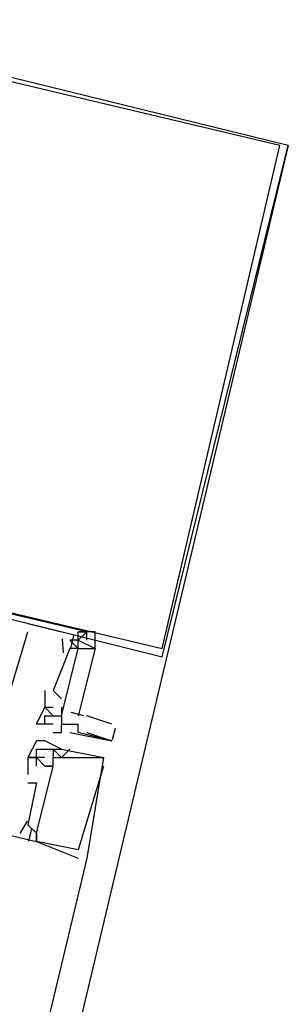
# Model space of a CAD drawing. Header units: feet. Extents: x -79 to 198, y -22 to 181.
# Tile 253 of 256: x 117.44 to 117.867, y 142.946 to 144.511. Entities that reach past the tile are written whole.
import ezdxf

# ---------------------------------------------------------------- set-up
doc = ezdxf.new("R2010")
doc.units = ezdxf.units.FT
doc.layers.add('A-LINEA', color=7, linetype='CONTINUOUS')

msp = doc.modelspace()

# ---------------------------------------------------------------- linework, layer by layer
at = {"layer": 'A-LINEA'}
for p, q in [((117.8667, 144.3111), (114.9067, 131.8311)), ((117.4533, 143.5511), (117.5067, 143.5378)), ((117.4533, 143.5511), (117.4533, 143.5511)), ((117.4533, 143.5511), (117.5067, 143.5378)), ((117.4533, 143.5511), (117.4533, 143.5511)), ((117.4533, 143.5511), (117.5067, 143.5378)), ((117.4533, 143.5511), (117.4533, 143.5511)), ((117.4133, 143.4044), (117.4533, 143.5378)), ((117.4133, 143.4044), (117.4533, 143.5378)), ((117.4133, 143.4044), (117.4533, 143.5378)), ((117.4533, 143.5378), (117.4533, 143.5378)), ((117.4533, 143.5378), (117.4533, 143.5378)), ((117.4533, 143.5378), (117.4533, 143.5378)), ((117.5067, 143.5378), (117.5067, 143.5378)), ((117.5067, 143.5378), (117.5067, 143.5378)), ((117.5067, 143.5378), (117.5067, 143.5378)), ((117.5333, 143.5378), (117.5333, 143.5378)), ((117.5333, 143.5378), (117.5333, 143.5378)), ((117.5333, 143.5378), (117.5333, 143.5378)), ((117.5467, 143.5378), (117.5467, 143.5378)), ((117.5467, 143.5378), (117.5467, 143.5378)), ((117.5467, 143.5378), (117.5467, 143.5378)), ((117.5067, 143.5244), (117.5067, 143.5244)), ((117.5067, 143.5244), (117.5067, 143.5244)), ((117.5067, 143.5244), (117.5067, 143.5244)), ((117.5067, 143.5244), (117.5067, 143.5244)), ((117.5067, 143.5244), (117.5067, 143.5244)), ((117.5067, 143.5244), (117.5067, 143.5244)), ((117.5079, 143.5269), (117.5095, 143.5043)), ((117.5079, 143.5269), (117.5095, 143.5043)), ((117.5079, 143.5269), (117.5095, 143.5043)), ((117.5257, 143.5317), (117.5209, 143.5117)), ((117.5257, 143.5317), (117.5209, 143.5117)), ((117.5257, 143.5317), (117.5209, 143.5117)), ((117.5333, 143.5244), (117.5333, 143.5244)), ((117.5333, 143.5244), (117.5333, 143.5244)), ((117.5333, 143.5244), (117.5333, 143.5244)), ((117.5333, 143.5244), (117.5333, 143.5244)), ((117.5467, 143.5244), (117.5467, 143.5244)), ((117.5467, 143.5244), (117.5467, 143.5244)), ((117.5467, 143.5244), (117.5467, 143.5244)), ((117.52, 143.5111), (117.4933, 143.4444)), ((117.52, 143.5111), (117.4933, 143.4444)), ((117.52, 143.5111), (117.4933, 143.4444)), ((117.5067, 143.5111), (117.5067, 143.5111)), ((117.5067, 143.5111), (117.5067, 143.5111)), ((117.5067, 143.5111), (117.5067, 143.5111)), ((117.52, 143.5111), (117.52, 143.5111)), ((117.52, 143.5111), (117.52, 143.5111)), ((117.52, 143.5111), (117.52, 143.5111)), ((117.52, 143.5111), (117.52, 143.5111)), ((117.52, 143.5111), (117.52, 143.5111)), ((117.52, 143.5111), (117.52, 143.5111)), ((117.5333, 143.5111), (117.5333, 143.5111)), ((117.5333, 143.5111), (117.5333, 143.5111)), ((117.5333, 143.5111), (117.5333, 143.5111)), ((117.48, 143.4444), (117.48, 143.4444)), ((117.48, 143.4444), (117.48, 143.4444)), ((117.48, 143.4444), (117.48, 143.4444)), ((117.4933, 143.4444), (117.4933, 143.4444)), ((117.4933, 143.4444), (117.5067, 143.4311)), ((117.4933, 143.4444), (117.4933, 143.4444)), ((117.4933, 143.4444), (117.4933, 143.4444)), ((117.4933, 143.4444), (117.4933, 143.4444)), ((117.4933, 143.4444), (117.5067, 143.4311)), ((117.4933, 143.4444), (117.4933, 143.4444)), ((117.4933, 143.4444), (117.4933, 143.4444)), ((117.4933, 143.4444), (117.4933, 143.4444)), ((117.4933, 143.4444), (117.5067, 143.4311)), ((117.4933, 143.4444), (117.4933, 143.4444)), ((117.4933, 143.4444), (117.4933, 143.4444)), ((117.4933, 143.4311), (117.4933, 143.4311)), ((117.4933, 143.4311), (117.4933, 143.4311)), ((117.4933, 143.4311), (117.4933, 143.4311)), ((117.4933, 143.4311), (117.4933, 143.4311)), ((117.4933, 143.4311), (117.4933, 143.4311)), ((117.4933, 143.4311), (117.4933, 143.4311)), ((117.5067, 143.4311), (117.5067, 143.4311)), ((117.5067, 143.4311), (117.5067, 143.4311)), ((117.5067, 143.4311), (117.5067, 143.4311)), ((117.48, 143.4178), (117.4933, 143.4044)), ((117.48, 143.4178), (117.48, 143.4178)), ((117.48, 143.4178), (117.48, 143.4178)), ((117.48, 143.4178), (117.48, 143.4178)), ((117.48, 143.4178), (117.48, 143.4178)), ((117.4933, 143.4178), (117.4933, 143.4178)), ((117.4933, 143.4178), (117.4933, 143.4178)), ((117.4933, 143.4178), (117.4933, 143.4178)), ((117.4933, 143.4178), (117.4933, 143.4178)), ((117.4933, 143.4178), (117.4933, 143.4178)), ((117.5067, 143.4178), (117.5067, 143.4178)), ((117.5067, 143.4178), (117.5067, 143.4178)), ((117.5067, 143.4178), (117.5067, 143.4178)), ((117.5067, 143.4178), (117.5067, 143.4178)), ((117.5215, 143.4101), (117.5414, 143.4045)), ((117.5215, 143.4101), (117.5414, 143.4045)), ((117.5215, 143.4101), (117.5414, 143.4045)), ((117.48, 143.4044), (117.48, 143.4044)), ((117.48, 143.4044), (117.48, 143.4044)), ((117.4933, 143.4044), (117.4933, 143.4044)), ((117.5067, 143.4044), (117.5067, 143.4044)), ((117.5067, 143.4044), (117.5067, 143.4044)), ((117.5067, 143.4044), (117.5067, 143.4044)), ((117.5067, 143.4044), (117.5067, 143.4044)), ((117.5067, 143.4044), (117.5067, 143.4044)), ((117.5867, 143.3911), (117.5467, 143.4044)), ((117.4667, 143.3911), (117.4667, 143.3911)), ((117.48, 143.3911), (117.48, 143.3911)), ((117.48, 143.3911), (117.48, 143.3911)), ((117.4933, 143.3911), (117.4933, 143.3911)), ((117.4933, 143.3911), (117.4933, 143.3911)), ((117.4933, 143.3911), (117.4933, 143.3911)), ((117.4933, 143.3778), (117.4933, 143.3778)), ((117.5067, 143.3911), (117.5067, 143.3911)), ((117.5067, 143.3911), (117.5067, 143.3911)), ((117.5067, 143.3911), (117.5067, 143.3911)), ((117.5067, 143.3778), (117.5067, 143.3778)), ((117.52, 143.3911), (117.52, 143.3911)), ((117.52, 143.3778), (117.52, 143.3778)), ((117.5333, 143.3911), (117.5333, 143.3911)), ((117.5333, 143.3911), (117.5333, 143.3911)), ((117.5333, 143.3778), (117.5333, 143.3778)), ((117.5467, 143.3911), (117.5467, 143.3911)), ((117.5467, 143.3778), (117.5867, 143.3644)), ((117.5917, 143.3843), (117.5873, 143.366)), ((117.4667, 143.3644), (117.4667, 143.3644)), ((117.4667, 143.3644), (117.4667, 143.3644)), ((117.4667, 143.3644), (117.4667, 143.3644)), ((117.48, 143.3644), (117.48, 143.3644)), ((117.48, 143.3644), (117.48, 143.3644)), ((117.48, 143.3644), (117.48, 143.3644)), ((117.5867, 143.3644), (117.5867, 143.3644)), ((117.4667, 143.3511), (117.4667, 143.3511)), ((117.4667, 143.3511), (117.4667, 143.3511)), ((117.4667, 143.3511), (117.4667, 143.3511)), ((117.4933, 143.3511), (117.4933, 143.3511)), ((117.4933, 143.3511), (117.4933, 143.3511)), ((117.4933, 143.3511), (117.4933, 143.3511)), ((117.4933, 143.3511), (117.4933, 143.3511)), ((117.4933, 143.3511), (117.4933, 143.3511)), ((117.4933, 143.3511), (117.4933, 143.3511)), ((117.52, 143.3511), (117.5067, 143.3378)), ((117.5067, 143.3511), (117.5067, 143.3511)), ((117.5067, 143.3511), (117.5067, 143.3511)), ((117.5067, 143.3511), (117.5067, 143.3511)), ((117.52, 143.3511), (117.5067, 143.3378)), ((117.5067, 143.3511), (117.5067, 143.3511)), ((117.5067, 143.3511), (117.5067, 143.3511)), ((117.5067, 143.3511), (117.5067, 143.3511)), ((117.52, 143.3511), (117.5067, 143.3378)), ((117.5067, 143.3511), (117.5067, 143.3511)), ((117.5067, 143.3511), (117.5067, 143.3511)), ((117.5067, 143.3511), (117.5067, 143.3511)), ((117.52, 143.3511), (117.52, 143.3511)), ((117.52, 143.3511), (117.52, 143.3511)), ((117.52, 143.3511), (117.52, 143.3511)), ((117.4533, 143.3378), (117.4533, 143.3378)), ((117.4533, 143.3378), (117.4533, 143.3378)), ((117.4533, 143.3378), (117.4533, 143.3378)), ((117.4533, 143.3378), (117.4533, 143.3378)), ((117.4533, 143.3378), (117.4533, 143.3378)), ((117.4533, 143.3378), (117.4533, 143.3378)), ((117.4667, 143.3378), (117.4667, 143.3378)), ((117.4667, 143.3378), (117.4667, 143.3378)), ((117.4667, 143.3378), (117.4667, 143.3378)), ((117.4667, 143.3378), (117.4667, 143.3378)), ((117.4667, 143.3378), (117.4667, 143.3378)), ((117.4667, 143.3378), (117.4667, 143.3378)), ((117.4667, 143.3378), (117.4667, 143.3378)), ((117.4667, 143.3378), (117.4667, 143.3378)), ((117.4667, 143.3378), (117.4667, 143.3378)), ((117.48, 143.3378), (117.48, 143.3378)), ((117.48, 143.3378), (117.48, 143.3378)), ((117.48, 143.3378), (117.48, 143.3378)), ((117.4933, 143.3378), (117.4933, 143.3378)), ((117.4933, 143.3378), (117.4933, 143.3378)), ((117.4933, 143.3378), (117.4933, 143.3378)), ((117.5067, 143.3378), (117.5067, 143.3378)), ((117.5067, 143.3378), (117.5067, 143.3378)), ((117.5067, 143.3378), (117.5067, 143.3378)), ((117.52, 143.3378), (117.52, 143.3378)), ((117.52, 143.3378), (117.52, 143.3378)), ((117.52, 143.3378), (117.52, 143.3378)), ((117.5733, 143.3378), (117.5733, 143.3378)), ((117.5733, 143.3378), (117.5733, 143.3378)), ((117.5733, 143.3378), (117.5733, 143.3378)), ((117.5733, 143.3378), (117.5733, 143.3378)), ((117.5733, 143.3378), (117.5733, 143.3378)), ((117.5733, 143.3378), (117.5733, 143.3378)), ((117.4667, 143.3244), (117.4667, 143.3244)), ((117.4667, 143.3244), (117.4667, 143.3244)), ((117.4667, 143.3244), (117.4667, 143.3244)), ((117.48, 143.3244), (117.48, 143.3244)), ((117.48, 143.3244), (117.48, 143.3244)), ((117.48, 143.3244), (117.48, 143.3244)), ((117.48, 143.3244), (117.48, 143.3244)), ((117.48, 143.3244), (117.48, 143.3244)), ((117.48, 143.3244), (117.48, 143.3244)), ((117.4933, 143.3244), (117.4933, 143.3244)), ((117.4933, 143.3244), (117.4933, 143.3244)), ((117.4933, 143.3244), (117.4933, 143.3244)), ((117.4933, 143.3244), (117.4933, 143.3244)), ((117.4933, 143.3244), (117.4933, 143.3244)), ((117.4933, 143.3244), (117.4933, 143.3244)), ((117.5733, 143.3244), (117.5733, 143.3244)), ((117.5733, 143.3244), (117.5733, 143.3244)), ((117.5733, 143.3244), (117.5733, 143.3244)), ((117.4533, 143.3111), (117.4533, 143.3111)), ((117.4533, 143.3111), (117.4533, 143.3111)), ((117.4533, 143.3111), (117.4533, 143.3111)), ((117.4667, 143.3111), (117.4667, 143.3111)), ((117.4667, 143.3111), (117.4667, 143.3111)), ((117.4667, 143.3111), (117.4667, 143.3111)), ((117.4667, 143.3111), (117.4667, 143.3111)), ((117.4667, 143.3111), (117.4667, 143.3111)), ((117.4667, 143.3111), (117.4667, 143.3111)), ((117.48, 143.3111), (117.48, 143.3111)), ((117.48, 143.3111), (117.48, 143.3111)), ((117.48, 143.3111), (117.48, 143.3111)), ((117.48, 143.3111), (117.48, 143.3111)), ((117.48, 143.3111), (117.48, 143.3111)), ((117.48, 143.3111), (117.48, 143.3111)), ((117.4533, 143.2978), (117.4533, 143.2978)), ((117.4533, 143.2978), (117.4533, 143.2978)), ((117.4533, 143.2978), (117.4533, 143.2978)), ((117.4667, 143.2978), (117.4667, 143.2978)), ((117.4667, 143.2978), (117.4667, 143.2978)), ((117.4667, 143.2978), (117.4667, 143.2978)), ((117.4522, 143.2369), (117.4406, 143.2173)), ((117.4522, 143.2369), (117.4406, 143.2173)), ((117.4522, 143.2369), (117.4406, 143.2173)), ((117.4533, 143.2311), (117.4533, 143.2311)), ((117.4533, 143.2311), (117.4533, 143.2311)), ((117.4533, 143.2311), (117.4533, 143.2311)), ((117.4533, 143.2311), (117.4533, 143.2311)), ((117.4533, 143.2311), (117.4533, 143.2311)), ((117.4533, 143.2311), (117.4533, 143.2311)), ((117.459, 143.2251), (117.4543, 143.2051)), ((117.459, 143.2251), (117.4543, 143.2051)), ((117.459, 143.2251), (117.4543, 143.2051)), ((117.4533, 143.2178), (117.4533, 143.2178)), ((117.4533, 143.2178), (117.4533, 143.2178)), ((117.4533, 143.2178), (117.4533, 143.2178)), ((117.4533, 143.2044), (117.4533, 143.2044)), ((117.4533, 143.2044), (117.4533, 143.2044)), ((117.4533, 143.2044), (117.4533, 143.2044)), ((117.4533, 143.2044), (117.4533, 143.2044)), ((117.4533, 143.2044), (117.4533, 143.2044)), ((117.4533, 143.2044), (117.4533, 143.2044)), ((117.4667, 143.2178), (117.4667, 143.2178)), ((117.4667, 143.2178), (117.4667, 143.2178)), ((117.4667, 143.2178), (117.4667, 143.2178)), ((117.4667, 143.2178), (117.4667, 143.2178)), ((117.4667, 143.2178), (117.4667, 143.2178)), ((117.4667, 143.2178), (117.4667, 143.2178)), ((117.4667, 143.2044), (117.4667, 143.2044)), ((117.4667, 143.2044), (117.4667, 143.2044)), ((117.4667, 143.2044), (117.4667, 143.2044)), ((117.4667, 143.2044), (117.4667, 143.2044)), ((117.4667, 143.2044), (117.4667, 143.2044)), ((117.4667, 143.2044), (117.4667, 143.2044)), ((117.4667, 143.2044), (117.4667, 143.2044)), ((117.4667, 143.2044), (117.4667, 143.2044)), ((117.4667, 143.2044), (117.4667, 143.2044)), ((117.5333, 143.1911), (117.5333, 143.1911)), ((117.5333, 143.1911), (117.5333, 143.1911)), ((117.5333, 143.1911), (117.5333, 143.1911)), ((117.5467, 143.1778), (115.8133, 135.8978)), ((117.5333, 143.1778), (117.5333, 143.1778)), ((117.5333, 143.1778), (117.5333, 143.1778)), ((117.5333, 143.1778), (117.5333, 143.1778)), ((117.5467, 143.1778), (117.5467, 143.1778)), ((117.5467, 143.1778), (117.5467, 143.1778)), ((117.5467, 143.1778), (117.5467, 143.1778))]:
    msp.add_line(p, q, dxfattribs=at)
for points in [[(116.8667, 143.6978), (117.6667, 143.4978), (117.8667, 144.3111), (117.0533, 144.5111), (116.8667, 143.6978)], [(116.88, 143.6978), (117.6667, 143.5111), (117.8533, 144.3111), (117.0667, 144.4978), (116.88, 143.6978)], [(117.5467, 143.5244), (117.5467, 143.5378), (116.8667, 143.6978), (116.8267, 143.5378), (116.8533, 143.5378), (116.8267, 143.4578), (116.8533, 143.4578), (116.84, 143.4578)], [(117.5467, 143.5244), (117.5467, 143.5378), (116.8667, 143.6978), (116.8267, 143.5378), (116.8533, 143.5378), (116.8267, 143.4578), (116.8533, 143.4578), (116.84, 143.4578)], [(117.5467, 143.5244), (117.5467, 143.5378), (116.8667, 143.6978), (116.8267, 143.5378), (116.8533, 143.5378), (116.8267, 143.4578), (116.8533, 143.4578), (116.84, 143.4578)], [(117.5467, 143.5378), (117.5333, 143.5244), (117.52, 143.5244)], [(117.52, 143.5244), (117.5333, 143.5111), (117.5333, 143.5244), (117.56, 143.5111), (117.56, 143.5378), (117.5333, 143.5378), (117.5467, 143.5378)], [(117.5333, 143.5244), (117.5333, 143.5244), (117.5333, 143.5378)], [(117.5333, 143.5244), (117.5333, 143.5244), (117.5333, 143.5378)], [(117.5333, 143.5244), (117.5333, 143.5244), (117.5333, 143.5378)], [(116.8133, 143.5111), (116.7867, 143.3644), (117.4667, 143.2044)], [(116.8133, 143.5111), (116.7867, 143.3644), (117.4667, 143.2044)], [(116.8133, 143.5111), (116.7867, 143.3644), (117.4667, 143.2044)], [(117.5067, 143.4044), (117.5333, 143.5111), (117.56, 143.5111), (117.5333, 143.4044)], [(117.5067, 143.4178), (117.5067, 143.4044), (117.5333, 143.5111), (117.52, 143.5111)], [(117.5067, 143.4044), (117.5333, 143.5111), (117.56, 143.5111), (117.5333, 143.4044)], [(117.5067, 143.4178), (117.5067, 143.4044), (117.5333, 143.5111), (117.52, 143.5111)], [(117.5067, 143.4044), (117.5333, 143.5111), (117.56, 143.5111), (117.5333, 143.4044)], [(117.5067, 143.4178), (117.5067, 143.4044), (117.5333, 143.5111), (117.52, 143.5111)], [(117.48, 143.4444), (117.48, 143.4178), (117.4933, 143.4178)], [(117.48, 143.4444), (117.48, 143.4178), (117.4933, 143.4178)], [(117.48, 143.4444), (117.48, 143.4178), (117.4933, 143.4178)], [(117.48, 143.3911), (117.4667, 143.3911), (117.48, 143.4178), (117.48, 143.4178), (117.48, 143.4178), (117.48, 143.4178), (117.48, 143.4178)], [(117.5067, 143.4178), (117.5067, 143.4178), (117.5067, 143.4178), (117.5067, 143.4044), (117.5067, 143.3911), (117.5067, 143.3911)], [(117.4933, 143.3911), (117.48, 143.3911), (117.48, 143.4044), (117.5067, 143.4044), (117.5067, 143.3911), (117.5333, 143.3911)], [(117.4933, 143.3778), (117.5067, 143.3778), (117.5067, 143.3911), (117.52, 143.3911)], [(117.52, 143.3778), (117.5867, 143.3644), (117.5867, 143.3644), (117.5333, 143.3778), (117.5333, 143.3778), (117.5333, 143.3911), (117.5333, 143.3911)], [(117.5067, 143.3378), (117.4933, 143.3511), (117.5067, 143.3511), (117.48, 143.3644), (117.4667, 143.3644), (117.4533, 143.3378), (117.4667, 143.3378), (117.4667, 143.3378), (117.4667, 143.3378), (117.4667, 143.3378), (117.48, 143.3244), (117.48, 143.3244), (117.4933, 143.3244), (117.4933, 143.3378)], [(117.5067, 143.3378), (117.4933, 143.3511), (117.5067, 143.3511), (117.48, 143.3644), (117.4667, 143.3644), (117.4533, 143.3378), (117.4667, 143.3378), (117.4667, 143.3378), (117.4667, 143.3378), (117.4667, 143.3378), (117.48, 143.3244), (117.48, 143.3244), (117.4933, 143.3244), (117.4933, 143.3378)], [(117.5067, 143.3378), (117.4933, 143.3511), (117.5067, 143.3511), (117.48, 143.3644), (117.4667, 143.3644), (117.4533, 143.3378), (117.4667, 143.3378), (117.4667, 143.3378), (117.4667, 143.3378), (117.4667, 143.3378), (117.48, 143.3244), (117.48, 143.3244), (117.4933, 143.3244), (117.4933, 143.3378)], [(117.48, 143.3378), (117.4667, 143.3378), (117.4667, 143.3511), (117.4933, 143.3511), (117.4933, 143.3378), (117.4933, 143.3378), (117.52, 143.3378), (117.52, 143.3378), (117.52, 143.3378), (117.52, 143.3378), (117.5733, 143.3378)], [(117.48, 143.3378), (117.4667, 143.3378), (117.4667, 143.3511), (117.4933, 143.3511), (117.4933, 143.3378), (117.4933, 143.3378), (117.52, 143.3378), (117.52, 143.3378), (117.52, 143.3378), (117.52, 143.3378), (117.5733, 143.3378)], [(117.48, 143.3378), (117.4667, 143.3378), (117.4667, 143.3511), (117.4933, 143.3511), (117.4933, 143.3378), (117.4933, 143.3378), (117.52, 143.3378), (117.52, 143.3378), (117.52, 143.3378), (117.52, 143.3378), (117.5733, 143.3378)], [(117.5067, 143.3511), (117.5733, 143.3378), (117.5467, 143.1778), (117.5467, 143.1778)], [(117.5067, 143.3511), (117.5733, 143.3378), (117.5467, 143.1778), (117.5467, 143.1778)], [(117.5067, 143.3511), (117.5733, 143.3378), (117.5467, 143.1778), (117.5467, 143.1778)], [(117.4667, 143.3244), (117.4667, 143.3378), (117.4533, 143.3378), (117.4533, 143.3111)], [(117.4667, 143.3244), (117.4667, 143.3378), (117.4533, 143.3378), (117.4533, 143.3111)], [(117.4667, 143.3244), (117.4667, 143.3378), (117.4533, 143.3378), (117.4533, 143.3111)], [(117.4533, 143.2311), (117.4667, 143.2178), (117.4933, 143.3244), (117.48, 143.3244)], [(117.4533, 143.2311), (117.4667, 143.2178), (117.4933, 143.3244), (117.48, 143.3244)], [(117.4533, 143.2311), (117.4667, 143.2178), (117.4933, 143.3244), (117.48, 143.3244)], [(117.5733, 143.3244), (117.5733, 143.3244), (117.5333, 143.1911), (117.5333, 143.1911), (117.4667, 143.2044), (117.4667, 143.2178), (117.4667, 143.2044), (117.5333, 143.1778)], [(117.5733, 143.3244), (117.5733, 143.3244), (117.5333, 143.1911), (117.5333, 143.1911), (117.4667, 143.2044), (117.4667, 143.2178), (117.4667, 143.2044), (117.5333, 143.1778)], [(117.5733, 143.3244), (117.5733, 143.3244), (117.5333, 143.1911), (117.5333, 143.1911), (117.4667, 143.2044), (117.4667, 143.2178), (117.4667, 143.2044), (117.5333, 143.1778)], [(117.4533, 143.2978), (117.4667, 143.2978), (117.4533, 143.2311)], [(117.4533, 143.2978), (117.4667, 143.2978), (117.4533, 143.2311)], [(117.4533, 143.2978), (117.4667, 143.2978), (117.4533, 143.2311)]]:
    msp.add_lwpolyline(points, dxfattribs=at)

doc.saveas('drawing.dxf')
